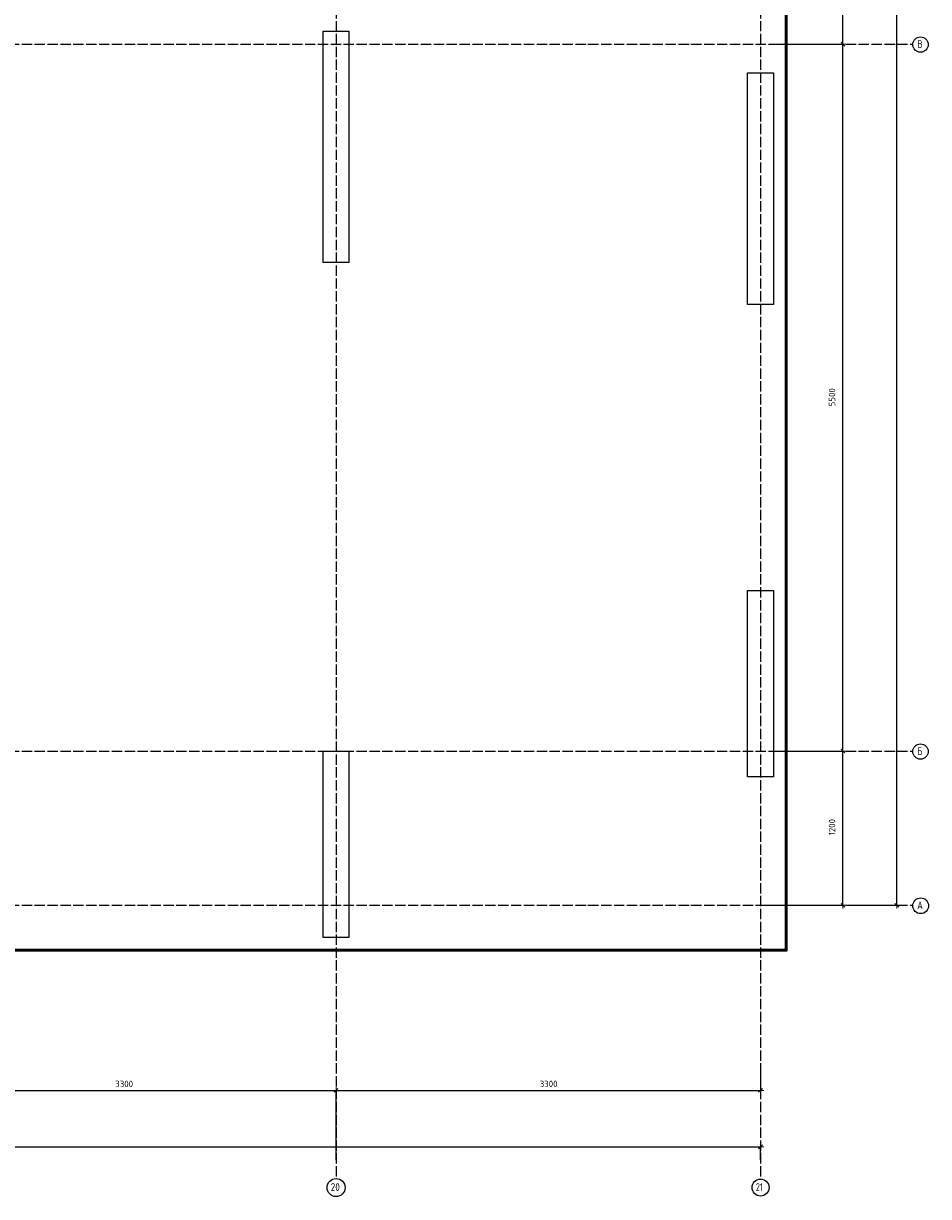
# Model space of a CAD drawing. Header units: millimetres. Extents: x -2258 to 68686, y -2266 to 30725.
# Tile 73 of 83: x 61650 to 68686, y -2266 to 6860. Entities that reach past the tile are written whole.
import ezdxf

# ---------------------------------------------------------------- set-up
doc = ezdxf.new("R2010")
doc.units = ezdxf.units.MM
doc.header["$PDMODE"] = 65
doc.linetypes.add('______11', pattern=[100, 80, -10, 0, -10])
doc.linetypes.add('______5', pattern=[220, 160, -20, 20, -20])
doc.layers.add('Standard', color=7, linetype='Continuous', lineweight=25)
doc.layers.add('Размерная линия_ общее', color=7, linetype='Continuous', lineweight=13)
doc.layers.add('Осевая линия_ общее', color=7, linetype='______5', lineweight=13, true_color=0xa0a0a0)
doc.styles.add('ISOCPEUR', font='ISOCPEUR')
doc.dimstyles.new('DIMSTYLE_18', dxfattribs={"dimtxt": 50, "dimasz": 50, "dimexe": 0, "dimexo": 0, "dimgap": 25, "dimtad": 2, "dimdec": 0, "dimrnd": 5, "dimzin": 12, "dimdsep": 46, "dimtxsty": 'ISOCPEUR', "dimblk1": 'ALL_ML_STRICH', "dimblk2": 'ALL_ML_STRICH', "dimsah": 1, "dimcen": 0, "dimclrd": 256, "dimclre": 256, "dimclrt": 256, "dimadec": 0, "dimazin": 0, "dimtfac": 1, "dimtdec": 0, "dimtix": 1, "dimtmove": 2, "dimatfit": 3, "dimfxl": 0, "dimtzin": 0, "dimlwd": 0, "dimlwe": -1, "dimarcsym": 0})
doc.dimstyles.new('DIMSTYLE_19', dxfattribs={"dimtxt": 50, "dimasz": 50, "dimexe": 0, "dimexo": 0, "dimgap": 25, "dimtad": 2, "dimdec": 0, "dimrnd": 5, "dimzin": 12, "dimdsep": 46, "dimtxsty": 'ISOCPEUR', "dimblk1": 'ALL_ML_STRICH', "dimblk2": 'ALL_ML_STRICH', "dimsah": 1, "dimcen": 0, "dimclrd": 256, "dimclre": 256, "dimclrt": 256, "dimadec": 0, "dimazin": 0, "dimtfac": 1, "dimtdec": 0, "dimtix": 1, "dimtmove": 2, "dimatfit": 3, "dimfxl": 0, "dimtzin": 0, "dimlwd": 0, "dimlwe": -1, "dimarcsym": 0})

# ---------------------------------------------------------------- blocks, each defined once
blk = doc.blocks.new('ALL_ML_STRICH')
at = {"color": 0, "linetype": 'ByBlock', "lineweight": -2}
for p, q in [((-1, 0), (0.5, 0)), ((-0.3, -0.3), (0.3, 0.3)), ((0, -0.5), (0, 0.5))]:
    blk.add_line(p, q, dxfattribs=at)
blk = doc.blocks.new('*D398')
at = {"layer": 'DEFPOINTS', "transparency": 33554687}
for p in [(25300, -1879.7), (25300, -1990), (67380, -1990)]:
    blk.add_point(p, dxfattribs=at)
at = {"layer": 'Размерная линия_ общее', "lineweight": -2, "transparency": 33554687}
for p, q in [((25300, -1980), (25300, -1879.7)), ((25300, -1879.7), (67380, -1879.7)), ((67380, -1980), (67380, -1879.7))]:
    blk.add_line(p, q, dxfattribs=at)
at = {"layer": 'Размерная линия_ общее', "transparency": 33554687, "xscale": 50, "yscale": 50, "zscale": 50, "rotation": 180}
blk.add_blockref('ALL_ML_STRICH', (25300, -1879.7), dxfattribs=at)
at = {"layer": 'Размерная линия_ общее', "transparency": 33554687, "xscale": 50, "yscale": 50, "zscale": 50}
blk.add_blockref('ALL_ML_STRICH', (67380, -1879.7), dxfattribs=at)
at = {"layer": 'Размерная линия_ общее', "transparency": 33554687, "insert": (46340, -1794.7), "char_height": 50, "width": 250, "attachment_point": 5, "style": 'ISOCPEUR'}
blk.add_mtext('\\A1;{42080}', dxfattribs=at)
blk = doc.blocks.new('*D409')
at = {"layer": 'DEFPOINTS', "transparency": 33554687}
for p in [(60780, -1439.7), (60780, -1990), (64080, -1990)]:
    blk.add_point(p, dxfattribs=at)
at = {"layer": 'Размерная линия_ общее', "lineweight": -2, "transparency": 33554687}
for p, q in [((60780, -1980), (60780, -1439.7)), ((60780, -1439.7), (64080, -1439.7)), ((64080, -1980), (64080, -1439.7))]:
    blk.add_line(p, q, dxfattribs=at)
at = {"layer": 'Размерная линия_ общее', "transparency": 33554687, "xscale": 50, "yscale": 50, "zscale": 50, "rotation": 180}
blk.add_blockref('ALL_ML_STRICH', (60780, -1439.7), dxfattribs=at)
at = {"layer": 'Размерная линия_ общее', "transparency": 33554687, "xscale": 50, "yscale": 50, "zscale": 50}
blk.add_blockref('ALL_ML_STRICH', (64080, -1439.7), dxfattribs=at)
at = {"layer": 'Размерная линия_ общее', "transparency": 33554687, "insert": (62432.5, -1389.7), "char_height": 50, "width": 200, "attachment_point": 5, "style": 'ISOCPEUR'}
blk.add_mtext('\\A1;{3300}', dxfattribs=at)
blk = doc.blocks.new('*D410')
at = {"layer": 'DEFPOINTS', "transparency": 33554687}
for p in [(67380, -1267.3), (64080, -1439.7), (64080, -1990)]:
    blk.add_point(p, dxfattribs=at)
at = {"layer": 'Размерная линия_ общее', "lineweight": -2, "transparency": 33554687}
for p, q in [((67380, -1257.3), (67380, -1439.7)), ((64080, -1980), (64080, -1439.7)), ((64080, -1439.7), (67380, -1439.7))]:
    blk.add_line(p, q, dxfattribs=at)
at = {"layer": 'Размерная линия_ общее', "transparency": 33554687, "xscale": 50, "yscale": 50, "zscale": 50, "rotation": 180}
blk.add_blockref('ALL_ML_STRICH', (64080, -1439.7), dxfattribs=at)
at = {"layer": 'Размерная линия_ общее', "transparency": 33554687, "xscale": 50, "yscale": 50, "zscale": 50}
blk.add_blockref('ALL_ML_STRICH', (67380, -1439.7), dxfattribs=at)
at = {"layer": 'Размерная линия_ общее', "transparency": 33554687, "insert": (65732.5, -1389.7), "char_height": 50, "width": 200, "attachment_point": 5, "style": 'ISOCPEUR'}
blk.add_mtext('\\A1;{3300}', dxfattribs=at)
blk = doc.blocks.new('*D411')
at = {"layer": 'DEFPOINTS', "transparency": 33554687}
for p in [(68080, 15200), (68080, 0), (68440.1, 0)]:
    blk.add_point(p, dxfattribs=at)
at = {"layer": 'Размерная линия_ общее', "lineweight": -2, "transparency": 33554687}
for p, q in [((68090, 15200), (68440.1, 15200)), ((68440.1, 0), (68440.1, 15200)), ((68090, 0), (68440.1, 0))]:
    blk.add_line(p, q, dxfattribs=at)
at = {"layer": 'Размерная линия_ общее', "transparency": 33554687, "xscale": 50, "yscale": 50, "zscale": 50}
for p, rotation in [((68440.1, 15200), 90), ((68440.1, 0), 270)]:
    blk.add_blockref('ALL_ML_STRICH', p, dxfattribs=dict(at, rotation=rotation))
at = {"layer": 'Размерная линия_ общее', "transparency": 33554687, "insert": (68355.1, 7607.5), "char_height": 50, "width": 250, "attachment_point": 5, "rotation": 90, "style": 'ISOCPEUR'}
blk.add_mtext('\\A1;{15200}', dxfattribs=at)
blk = doc.blocks.new('*D412')
at = {"layer": 'DEFPOINTS', "transparency": 33554687}
for p in [(67500, 1200), (67400, 0), (68021, 0)]:
    blk.add_point(p, dxfattribs=at)
at = {"layer": 'Размерная линия_ общее', "lineweight": -2, "transparency": 33554687}
for p, q in [((67510, 1200), (68021, 1200)), ((68021, 0), (68021, 1200)), ((67410, 0), (68021, 0))]:
    blk.add_line(p, q, dxfattribs=at)
at = {"layer": 'Размерная линия_ общее', "transparency": 33554687, "xscale": 50, "yscale": 50, "zscale": 50}
for p, rotation in [((68021, 1200), 90), ((68021, 0), 270)]:
    blk.add_blockref('ALL_ML_STRICH', p, dxfattribs=dict(at, rotation=rotation))
at = {"layer": 'Размерная линия_ общее', "transparency": 33554687, "insert": (67936, 607.5), "char_height": 50, "width": 200, "attachment_point": 5, "rotation": 90, "style": 'ISOCPEUR'}
blk.add_mtext('\\A1;{1200}', dxfattribs=at)
blk = doc.blocks.new('*D413')
at = {"layer": 'DEFPOINTS', "transparency": 33554687}
for p in [(67500, 6700), (67500, 1200), (68021, 1200)]:
    blk.add_point(p, dxfattribs=at)
at = {"layer": 'Размерная линия_ общее', "lineweight": -2, "transparency": 33554687}
for p, q in [((67510, 6700), (68021, 6700)), ((68021, 1200), (68021, 6700)), ((67510, 1200), (68021, 1200))]:
    blk.add_line(p, q, dxfattribs=at)
at = {"layer": 'Размерная линия_ общее', "transparency": 33554687, "xscale": 50, "yscale": 50, "zscale": 50}
for p, rotation in [((68021, 6700), 90), ((68021, 1200), 270)]:
    blk.add_blockref('ALL_ML_STRICH', p, dxfattribs=dict(at, rotation=rotation))
at = {"layer": 'Размерная линия_ общее', "transparency": 33554687, "insert": (67936, 3952.5), "char_height": 50, "width": 200, "attachment_point": 5, "rotation": 90, "style": 'ISOCPEUR'}
blk.add_mtext('\\A1;{5500}', dxfattribs=at)
blk = doc.blocks.new('*D414')
at = {"layer": 'DEFPOINTS', "transparency": 33554687}
for p in [(67400, 8400), (67500, 6700), (68021, 6700)]:
    blk.add_point(p, dxfattribs=at)
at = {"layer": 'Размерная линия_ общее', "lineweight": -2, "transparency": 33554687}
for p, q in [((67410, 8400), (68021, 8400)), ((68021, 6700), (68021, 8400)), ((67510, 6700), (68021, 6700))]:
    blk.add_line(p, q, dxfattribs=at)
at = {"layer": 'Размерная линия_ общее', "transparency": 33554687, "xscale": 50, "yscale": 50, "zscale": 50}
for p, rotation in [((68021, 8400), 90), ((68021, 6700), 270)]:
    blk.add_blockref('ALL_ML_STRICH', p, dxfattribs=dict(at, rotation=rotation))
at = {"layer": 'Размерная линия_ общее', "transparency": 33554687, "insert": (67936, 7557.5), "char_height": 50, "width": 200, "attachment_point": 5, "rotation": 90, "style": 'ISOCPEUR'}
blk.add_mtext('\\A1;{1700}', dxfattribs=at)

msp = doc.modelspace()

# ---------------------------------------------------------------- linework, layer by layer
at = {"color": 7, "linetype": 'Continuous', "lineweight": 25, "transparency": 33554687}
for p, q in [((63980, 5000), (63980, 6800)), ((63980, 6800), (64180, 6800)), ((64180, 6800), (64180, 5000)), ((64180, 5000), (63980, 5000)), ((67280, 1000), (67280, 2450)), ((67280, 2450), (67480, 2450)), ((67480, 2450), (67480, 1000)), ((67480, 1000), (67280, 1000))]:
    msp.add_line(p, q, dxfattribs=at)
at = {"layer": 'Standard', "color": 7, "linetype": 'Continuous', "lineweight": 25, "transparency": 33554687}
for p, q in [((67280, 4675), (67280, 6475)), ((67280, 6475), (67480, 6475)), ((67480, 6475), (67480, 4675)), ((67480, 4675), (67280, 4675)), ((63980, -250), (63980, 1200)), ((63980, 1200), (64180, 1200)), ((64180, 1200), (64180, -250)), ((64180, -250), (63980, -250))]:
    msp.add_line(p, q, dxfattribs=at)
at = {"layer": 'Standard', "color": 7, "linetype": 'Continuous', "lineweight": 50, "transparency": 33554687}
msp.add_lwpolyline([(25100, -350), (67580, -350), (67580, 16020), (25100, 16020), (25100, -350)], dxfattribs=at)
at = {"layer": 'Осевая линия_ общее', "color": 253, "linetype": '______11', "lineweight": -3, "true_color": 0xa0a0a0, "transparency": 33554687}
for p, q in [((64080, 16188.5), (64080, -2123)), ((67380, 16188.5), (67380, -2123)), ((25000, 6700), (68563.9, 6700)), ((25000, 1200), (68563.9, 1200)), ((25000, 0), (68563.9, 0))]:
    msp.add_line(p, q, dxfattribs=at)
at = {"layer": 'Осевая линия_ общее', "color": 7, "linetype": 'Continuous', "lineweight": -3, "transparency": 33554687}
for centre, radius in [((68623.7, 6696.1), 59.8), ((68623.7, 1196.1), 59.8), ((68625.1, -3.9), 61.2), ((64080.4, -2195.9), 69.9), ((67380.1, -2195.9), 66.1)]:
    msp.add_circle(centre, radius, dxfattribs=at)

# ---------------------------------------------------------------- texts
at = {"layer": 'Осевая линия_ общее', "color": 7, "linetype": 'Continuous', "lineweight": -3, "transparency": 33554687, "char_height": 60, "attachment_point": 7, "style": 'ISOCPEUR'}
for s, insert, width in [('\\W0.80;В', (68599.7, 6670), 71.967), ('\\W0.80;Б', (68599.7, 1170), 71.967), ('\\W0.82;А', (68598.1, -30), 78.529), ('\\W0.87;20', (64038.4, -2222), 110.162), ('\\W0.75;21', (67344.1, -2222), 94.456)]:
    msp.add_mtext(s, dxfattribs=dict(at, insert=insert, width=width))

# ---------------------------------------------------------------- dimensions: what is measured, and where the dimension line sits
at = {"layer": 'Размерная линия_ общее', "transparency": 33554687}
for base, p1, p2, picture, middle in [((68440.1, 15200), (68090, 0), (68090, 15200), '*D411', (68355.1, 7607.5)), ((68021, 8400), (67510, 6700), (67410, 8400), '*D414', (67936, 7557.5)), ((68021, 6700), (67510, 1200), (67510, 6700), '*D413', (67936, 3952.5)), ((68021, 1200), (67410, 0), (67510, 1200), '*D412', (67936, 607.5))]:
    dim = msp.add_linear_dim(base=base, p1=p1, p2=p2, angle=90, dimstyle='DIMSTYLE_19', override={"dimpost": '<>', "dimclrd": 256, "dimclre": 256, "dimclrt": 256, "dimlwd": 0, "dimlwe": 65535}, dxfattribs=at)
    dim.commit()
    dim.dimension.update_dxf_attribs({"geometry": picture, "text_midpoint": middle, "dimtype": 160})
for base, p1, p2, dimstyle, picture, middle in [((67380, -1439.7), (64080, -1980), (67380, -1257.3), 'DIMSTYLE_19', '*D410', (65732.5, -1389.7)), ((64080, -1439.7), (60780, -1980), (64080, -1980), 'DIMSTYLE_19', '*D409', (62432.5, -1389.7)), ((67380, -1879.7), (25300, -1980), (67380, -1980), 'DIMSTYLE_18', '*D398', (46340, -1794.7))]:
    dim = msp.add_linear_dim(base=base, p1=p1, p2=p2, dimstyle=dimstyle, override={"dimpost": '<>', "dimclrd": 256, "dimclre": 256, "dimclrt": 256, "dimlwd": 0, "dimlwe": 65535}, dxfattribs=at)
    dim.commit()
    dim.dimension.update_dxf_attribs({"geometry": picture, "text_midpoint": middle, "dimtype": 160})

doc.saveas('drawing.dxf')
